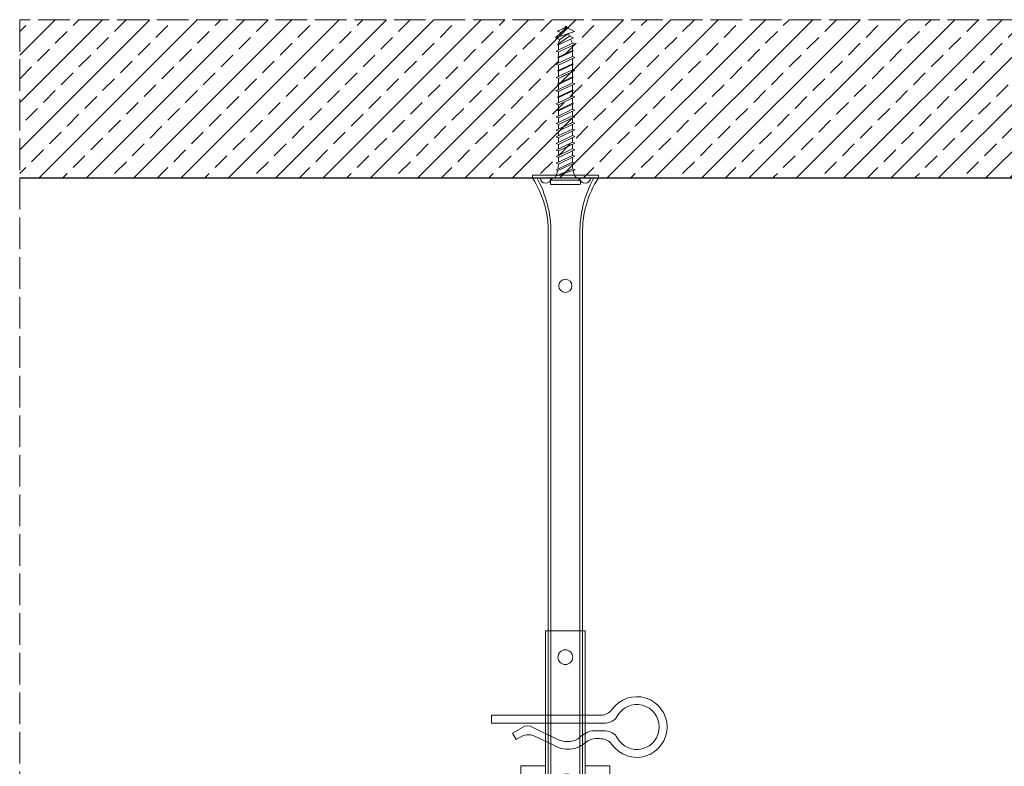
# Model space of a CAD drawing. Header units: millimetres. Extents: x -595 to 3755, y 1445 to 3533.
# Tile 6 of 24: x -570 to -197, y 3250 to 3533. Entities that reach past the tile are written whole.
import ezdxf

# ---------------------------------------------------------------- set-up
doc = ezdxf.new("R2010")
doc.units = ezdxf.units.MM
doc.linetypes.add('ACAD_ISO02W100', pattern=[15, 12, -3])
for name, color, linetype, lineweight in [('_RIGIPS AKCESORIA', 7, 'Continuous', 18), ('KRESKOWANIE', 7, 'Continuous', 9), ('PRZERYWANA', 7, 'ACAD_ISO02W100', 9)]:
    doc.layers.add(name, color=color, linetype=linetype, lineweight=lineweight)

# ---------------------------------------------------------------- blocks, each defined once
blk = doc.blocks.new('wieszak noniuszowy widok')
for p, q in [((367.75, 93.63), (382.75, 93.63)), ((367.75, 3.63), (367.75, 93.63)), ((368.75, 3.63), (368.75, 93.63)), ((381.75, 3.63), (381.75, 93.63)), ((382.75, 3.63), (382.75, 93.63)), ((367.75, 42.47), (358.34, 42.47)), ((358.34, -30.29), (358.34, 42.47)), ((392.15, 42.47), (382.75, 42.47)), ((392.15, 42.47), (392.15, -30.29)), ((392.15, 42.47), (392.15, -30.29)), ((372.87, 37.38), (376.99, 37.38)), ((374.93, 39.42), (374.93, 35.32)), ((361.34, -36.95), (361.34, 34.79)), ((361.34, 34.79), (361.34, -36.95)), ((366.47, 34.79), (366.47, -36.95)), ((366.47, -36.95), (366.47, 34.79)), ((384.02, -36.95), (384.02, 34.79)), ((384.02, 34.79), (384.02, -36.95)), ((389.14, 34.79), (389.14, -36.95)), ((389.14, 34.79), (389.14, -36.95)), ((374.93, 19.27), (374.93, 15.17)), ((372.87, 17.23), (376.99, 17.23)), ((367.75, 3.63), (382.75, 3.63)), ((348.22, -30.29), (358.37, -30.29)), ((348.44, -30.29), (348.44, -38.17)), ((349.43, -30.29), (349.43, -38.17)), ((353.28, -30.29), (353.28, -38.17)), ((353.8, -30.29), (353.8, -38.17)), ((357.85, -30.29), (357.85, -63.08)), ((358.37, -30.29), (358.37, -63.08)), ((392.13, -30.29), (392.13, -63.08)), ((392.15, -30.29), (392.15, -60.01)), ((392.15, -30.29), (392.15, -60.01)), ((402.37, -30.29), (392.16, -30.29)), ((392.64, -30.29), (392.64, -63.08)), ((396.7, -30.29), (396.7, -38.17)), ((397.21, -30.29), (397.21, -38.17)), ((401.07, -30.29), (401.07, -38.17)), ((402.06, -30.29), (402.06, -38.17)), ((348.13, -38.17), (355.47, -38.17)), ((350.32, -38.17), (350.32, -45.34)), ((351.68, -45.34), (351.68, -38.17)), ((353.44, -45.34), (353.44, -38.17)), ((355.47, -38.17), (355.47, -45.34)), ((395.03, -45.34), (395.03, -38.17)), ((395.03, -38.17), (402.39, -38.17)), ((397.05, -38.17), (397.05, -45.34)), ((398.82, -38.17), (398.82, -45.34)), ((400.18, -45.34), (400.18, -38.17)), ((348.11, -42.32), (348.14, -42.29)), ((348.11, -42.37), (348.11, -42.32)), ((348.12, -42.43), (348.11, -42.37)), ((348.15, -42.51), (348.12, -42.43)), ((348.14, -42.29), (348.17, -42.28)), ((348.19, -42.61), (348.15, -42.51)), ((348.17, -42.28), (348.23, -42.28)), ((349.22, -42.28), (348.19, -42.28)), ((348.26, -42.72), (348.19, -42.61)), ((348.23, -42.28), (348.31, -42.3)), ((348.34, -42.84), (348.26, -42.72)), ((348.31, -42.3), (348.41, -42.34)), ((348.45, -43), (348.34, -42.84)), ((348.41, -42.34), (348.53, -42.39)), ((348.44, -42.99), (348.44, -60.01)), ((348.58, -43.18), (348.45, -43)), ((349.57, -43.07), (348.5, -43.07)), ((348.53, -42.39), (348.66, -42.46)), ((348.72, -43.37), (348.58, -43.18)), ((348.66, -42.46), (348.81, -42.54)), ((348.89, -43.59), (348.72, -43.37)), ((348.81, -42.54), (348.96, -42.63)), ((349.08, -43.83), (348.89, -43.59)), ((348.96, -42.63), (349.14, -42.73)), ((349.28, -44.08), (349.08, -43.83)), ((349.15, -42.29), (349.13, -42.32)), ((349.13, -42.32), (349.13, -42.36)), ((349.13, -42.36), (349.14, -42.41)), ((349.14, -42.41), (349.16, -42.47)), ((349.14, -42.73), (349.38, -42.88)), ((349.18, -42.28), (349.15, -42.29)), ((349.16, -42.47), (349.19, -42.54)), ((349.22, -42.28), (349.18, -42.28)), ((349.19, -42.54), (349.24, -42.62)), ((349.28, -42.28), (349.22, -42.28)), ((349.24, -42.62), (349.3, -42.71)), ((349.34, -42.29), (349.28, -42.28)), ((349.49, -44.34), (349.28, -44.08)), ((349.3, -42.71), (349.44, -42.91)), ((349.43, -42.32), (349.34, -42.29)), ((349.38, -42.88), (349.66, -43.05)), ((349.52, -42.35), (349.43, -42.32)), ((349.43, -42.9), (349.43, -60.01)), ((349.44, -42.91), (349.55, -43.05)), ((349.72, -44.62), (349.49, -44.34)), ((349.62, -42.4), (349.52, -42.35)), ((349.55, -43.05), (349.68, -43.2)), ((349.74, -42.46), (349.62, -42.4)), ((349.66, -43.05), (349.96, -43.25)), ((350.92, -43.07), (349.68, -43.07)), ((349.68, -43.2), (349.82, -43.37)), ((350.01, -44.98), (349.72, -44.62)), ((349.88, -42.52), (349.74, -42.46)), ((349.82, -43.37), (349.98, -43.56)), ((350.03, -42.6), (349.88, -42.52)), ((349.96, -43.25), (350.28, -43.46)), ((349.98, -43.56), (350.15, -43.76)), ((350.2, -42.69), (350.03, -42.6)), ((350.15, -43.76), (350.34, -43.96)), ((350.38, -42.79), (350.2, -42.69)), ((350.28, -43.46), (350.63, -43.68)), ((350.34, -43.96), (350.54, -44.17)), ((350.58, -42.89), (350.38, -42.79)), ((350.54, -44.17), (350.75, -44.4)), ((350.78, -43), (350.58, -42.89)), ((350.63, -43.68), (350.99, -43.91)), ((350.75, -44.4), (350.97, -44.63)), ((351, -43.12), (350.78, -43)), ((350.97, -44.63), (351.19, -44.86)), ((350.99, -43.91), (351.36, -44.14)), ((351.23, -43.25), (351, -43.12)), ((351.48, -43.37), (351.23, -43.25)), ((351.36, -44.14), (351.74, -44.37)), ((351.99, -43.64), (351.48, -43.37)), ((351.74, -44.37), (352.07, -44.57)), ((352.52, -43.92), (351.99, -43.64)), ((352.07, -44.57), (352.41, -44.78)), ((352.41, -44.78), (352.77, -44.98)), ((353.08, -44.19), (352.52, -43.92)), ((353.43, -44.35), (353.08, -44.19)), ((353.8, -44.52), (353.43, -44.35)), ((354.66, -44.92), (353.8, -44.52)), ((353.8, -44.52), (353.8, -60.01)), ((396.7, -44.52), (395.84, -44.92)), ((397.07, -44.35), (396.7, -44.52)), ((396.7, -44.52), (396.7, -60.01)), ((397.42, -44.19), (397.07, -44.35)), ((397.98, -43.92), (397.42, -44.19)), ((397.73, -44.98), (398.09, -44.78)), ((398.51, -43.64), (397.98, -43.92)), ((398.09, -44.78), (398.43, -44.57)), ((398.43, -44.57), (398.76, -44.37)), ((399.02, -43.37), (398.51, -43.64)), ((398.76, -44.37), (399.13, -44.14)), ((399.26, -43.25), (399.02, -43.37)), ((399.13, -44.14), (399.51, -43.91)), ((399.49, -43.12), (399.26, -43.25)), ((399.3, -44.86), (399.53, -44.63)), ((399.71, -43), (399.49, -43.12)), ((399.51, -43.91), (399.87, -43.68)), ((399.53, -44.63), (399.74, -44.4)), ((399.58, -43.07), (400.82, -43.07)), ((399.92, -42.89), (399.71, -43)), ((399.74, -44.4), (399.96, -44.17)), ((399.87, -43.68), (400.21, -43.46)), ((400.12, -42.79), (399.92, -42.89)), ((399.96, -44.17), (400.16, -43.96)), ((400.3, -42.69), (400.12, -42.79)), ((400.16, -43.96), (400.35, -43.76)), ((400.21, -43.46), (400.54, -43.25)), ((400.46, -42.6), (400.3, -42.69)), ((400.35, -43.76), (400.52, -43.56)), ((400.62, -42.52), (400.46, -42.6)), ((400.78, -44.62), (400.49, -44.98)), ((400.52, -43.56), (400.68, -43.37)), ((400.54, -43.25), (400.84, -43.05)), ((400.76, -42.46), (400.62, -42.52)), ((400.68, -43.37), (400.82, -43.2)), ((400.88, -42.4), (400.76, -42.46)), ((401.01, -44.34), (400.78, -44.62)), ((400.82, -43.2), (400.95, -43.05)), ((400.84, -43.05), (401.12, -42.88)), ((400.98, -42.35), (400.88, -42.4)), ((400.93, -43.07), (402, -43.07)), ((400.95, -43.05), (401.06, -42.91)), ((401.07, -42.32), (400.98, -42.35)), ((401.22, -44.08), (401.01, -44.34)), ((401.06, -42.91), (401.2, -42.71)), ((401.15, -42.29), (401.07, -42.32)), ((401.07, -42.9), (401.07, -60.01)), ((401.12, -42.88), (401.36, -42.73)), ((401.22, -42.28), (401.15, -42.29)), ((401.2, -42.71), (401.26, -42.62)), ((401.27, -42.28), (401.22, -42.28)), ((401.42, -43.83), (401.22, -44.08)), ((401.26, -42.62), (401.3, -42.54)), ((401.32, -42.28), (401.27, -42.28)), ((401.27, -42.28), (402.31, -42.28)), ((401.3, -42.54), (401.34, -42.47)), ((401.35, -42.29), (401.32, -42.28)), ((401.34, -42.47), (401.36, -42.41)), ((401.36, -42.32), (401.35, -42.29)), ((401.37, -42.36), (401.36, -42.32)), ((401.36, -42.41), (401.37, -42.36)), ((401.36, -42.73), (401.54, -42.63)), ((401.61, -43.59), (401.42, -43.83)), ((401.54, -42.63), (401.69, -42.54)), ((401.77, -43.37), (401.61, -43.59)), ((401.69, -42.54), (401.84, -42.46)), ((401.92, -43.18), (401.77, -43.37)), ((401.84, -42.46), (401.97, -42.39)), ((402.05, -43), (401.92, -43.18)), ((401.97, -42.39), (402.09, -42.34)), ((402.16, -42.84), (402.05, -43)), ((402.06, -42.99), (402.06, -60.01)), ((402.09, -42.34), (402.18, -42.3)), ((402.24, -42.72), (402.16, -42.84)), ((402.18, -42.3), (402.26, -42.28)), ((402.3, -42.61), (402.24, -42.72)), ((402.26, -42.28), (402.33, -42.28)), ((402.35, -42.51), (402.3, -42.61)), ((402.33, -42.28), (402.36, -42.29)), ((402.38, -42.43), (402.35, -42.51)), ((402.36, -42.29), (402.39, -42.32)), ((402.39, -42.37), (402.38, -42.43)), ((402.39, -42.32), (402.39, -42.37)), ((350.32, -45.34), (350.01, -44.98)), ((351.68, -45.34), (350.32, -45.34)), ((351.19, -44.86), (351.43, -45.11)), ((351.43, -45.11), (351.68, -45.34)), ((352.77, -44.98), (353.14, -45.18)), ((353.14, -45.18), (353.28, -45.26)), ((353.28, -45.26), (353.36, -45.3)), ((353.28, -45.26), (353.28, -60.01)), ((353.36, -45.3), (353.44, -45.34)), ((355.47, -45.34), (353.44, -45.34)), ((355.47, -45.34), (354.66, -44.92)), ((395.84, -44.92), (395.03, -45.34)), ((395.03, -45.34), (397.05, -45.34)), ((397.05, -45.34), (397.13, -45.3)), ((397.13, -45.3), (397.21, -45.26)), ((397.21, -45.26), (397.36, -45.18)), ((397.21, -45.26), (397.21, -60.01)), ((397.36, -45.18), (397.73, -44.98)), ((398.82, -45.34), (399.07, -45.11)), ((398.82, -45.34), (400.18, -45.34)), ((399.07, -45.11), (399.3, -44.86)), ((400.49, -44.98), (400.18, -45.34)), ((348.11, -60.01), (361.93, -60.01)), ((355.57, -63.08), (355.57, -60.01)), ((357.85, -63.08), (355.57, -63.08)), ((356.08, -63.08), (355.57, -63.08)), ((356.08, -60.01), (356.08, -63.08)), ((356.08, -63.08), (358.37, -63.08)), ((358.37, -63.08), (357.85, -63.08)), ((361.93, -60.01), (361.93, -61.55)), ((361.93, -60.01), (361.93, -61.55)), ((370.64, -61.55), (361.93, -61.55)), ((370.64, -61.55), (370.64, -63.08)), ((370.64, -61.55), (370.64, -63.08)), ((379.86, -63.08), (370.64, -63.08)), ((370.64, -63.08), (379.86, -63.08)), ((388.57, -61.55), (379.86, -61.55)), ((379.86, -61.55), (379.86, -63.08)), ((379.86, -61.55), (379.86, -63.08)), ((388.57, -60.01), (388.57, -61.55)), ((402.39, -60.01), (388.57, -60.01)), ((388.57, -60.01), (388.57, -61.55)), ((392.13, -63.08), (394.42, -63.08)), ((392.64, -63.08), (392.13, -63.08)), ((394.93, -63.08), (392.64, -63.08)), ((394.42, -63.08), (394.42, -60.01)), ((394.93, -63.08), (394.42, -63.08)), ((394.93, -60.01), (394.93, -63.08))]:
    blk.add_line(p, q)
for centre, radius in [((375.25, 83.63), 2.81), ((374.93, 37.38), 2.06), ((374.93, 37.38), 1.46), ((374.93, 26.11), 2.81), ((374.93, 17.23), 2.06), ((374.93, 17.23), 1.46)]:
    blk.add_circle(centre, radius)
for centre, start, end in [((363.91, 34.79), 0, 180), ((386.58, 34.79), 0, 180), ((363.91, -36.95), 180, 0), ((386.58, -36.95), 180, 0)]:
    blk.add_arc(centre, 2.56, start, end)
blk = doc.blocks.new('noniusz gorny widok')
for p, q in [((418.67, 301.96), (418.67, 302.96)), ((418.67, 302.96), (443.67, 302.96)), ((443.67, 301.96), (443.67, 302.96)), ((418.67, 301.96), (443.67, 301.96)), ((421.67, 301.96), (425.67, 301.96)), ((424.67, 11.96), (424.67, 281.05)), ((425.67, 11.96), (425.67, 281.05)), ((436.67, 11.96), (436.67, 281.05)), ((437.67, 11.96), (437.67, 281.05)), ((424.67, 11.96), (437.67, 11.96))]:
    blk.add_line(p, q)
for centre in [(431.17, 261.05), (431.17, 26.96)]:
    blk.add_circle(centre, 2.5)
for centre, radius, start, end in [((386.97, 281.54), 37.7, 359.2509, 32.7784), ((383.61, 281.48), 42.06, 359.4173, 29.1348), ((423.67, 301.96), 2, 180, 0), ((478.72, 281.48), 42.06, 150.8652, 180.5827), ((438.67, 301.96), 2, 180, 0), ((475.36, 281.54), 37.7, 147.2216, 180.7491)]:
    blk.add_arc(centre, radius, start, end)
blk = doc.blocks.new('klamra')
at = {"layer": '_RIGIPS AKCESORIA'}
for p, q in [((6828.19, 2764.92), (6828.19, 2806.53)), ((6831.19, 2764.92), (6831.19, 2808.19)), ((6834.19, 2802.92), (6834.19, 2808.19)), ((6832.87, 2780.55), (6837.19, 2789.57)), ((6839.31, 2788.09), (6836.06, 2780.95)), ((6832.86, 2776.63), (6835, 2772.92)), ((6836.19, 2776.54), (6837.38, 2774.29)), ((6835, 2772.92), (6837.38, 2774.29)), ((6831.19, 2764.92), (6828.19, 2764.92))]:
    blk.add_line(p, q, dxfattribs=at)
for centre, radius, start, end in [((6832.69, 2820.02), 11.5, 305.1527, 234.8473), ((6832.69, 2820.02), 8.5, 298.7822, 241.2178), ((6826.19, 2808.19), 5, 0, 61.2178), ((6839.19, 2808.19), 5, 118.7822, 180), ((6823.19, 2806.53), 5, 0, 54.8473), ((6842.19, 2806.53), 5, 125.1527, 180), ((6845.23, 2805.18), 8.16, 170.4436, 210.2847), ((6843.93, 2805.32), 10.09, 195.2653, 228.1308), ((6829.23, 2793.69), 8.97, 332.6387, 27.3613), ((6831.19, 2793.92), 10, 324.3132, 45.573), ((6835.87, 2778.58), 3.59, 146.8414, 212.9715), ((6840.61, 2778.88), 5, 155.5109, 207.8622)]:
    blk.add_arc(centre, radius, start, end, dxfattribs=at)
blk = doc.blocks.new('kolek beton 65')
at = {"layer": '_RIGIPS AKCESORIA'}
for p, q in [((-125.3, -933.58), (-125.96, -934.72)), ((-122.91, -940.73), (-125.3, -933.58)), ((-120.48, -933.42), (-120.81, -934.33)), ((-117.51, -939.63), (-120.48, -933.42)), ((-115.48, -933.42), (-115.81, -934.33)), ((-112.51, -939.63), (-115.48, -933.42)), ((-110.48, -933.42), (-110.81, -934.33)), ((-110.48, -933.42), (-110.81, -934.33)), ((-107.51, -939.63), (-110.48, -933.42)), ((-105.48, -933.42), (-105.81, -934.33)), ((-102.51, -939.63), (-105.48, -933.42)), ((-100.48, -933.42), (-100.81, -934.33)), ((-97.51, -939.63), (-100.48, -933.42)), ((-95.48, -933.42), (-95.81, -934.33)), ((-92.51, -939.63), (-95.48, -933.42)), ((-92.98, -933.42), (-93.31, -934.33)), ((-90.01, -939.63), (-92.98, -933.42)), ((-90.48, -933.42), (-90.81, -934.33)), ((-87.51, -939.63), (-90.48, -933.42)), ((-87.98, -933.42), (-88.31, -934.33)), ((-85.01, -939.63), (-87.98, -933.42)), ((-85.48, -933.42), (-85.81, -934.33)), ((-82.51, -939.63), (-85.48, -933.42)), ((-82.98, -933.42), (-83.31, -934.33)), ((-80.01, -939.63), (-82.98, -933.42)), ((-80.48, -933.42), (-80.81, -934.33)), ((-77.51, -939.63), (-80.48, -933.42)), ((-77.98, -933.42), (-78.31, -934.33)), ((-75.01, -939.63), (-77.98, -933.42)), ((-75.47, -933.37), (-75.81, -934.33)), ((-75.47, -933.37), (-72.61, -939.89)), ((-72.91, -933.23), (-73.27, -934.2)), ((-70.43, -940.67), (-72.91, -933.23)), ((-68.91, -931.37), (-69.76, -932.23)), ((-69.76, -932.23), (-69.76, -941.73)), ((-67.81, -931.28), (-68.91, -931.37)), ((-68.91, -942.59), (-68.91, -931.37)), ((-67.26, -942.18), (-67.26, -931.78)), ((-126.91, -936.37), (-127.26, -936.98)), ((-126.9, -936.83), (-127.26, -936.98)), ((-126.72, -937.2), (-127.26, -936.98)), ((-127.02, -936.57), (-125.7, -939.37)), ((-125.41, -940.08), (-126.91, -936.37)), ((-126.69, -936.74), (-126.75, -936.77)), ((-125.96, -934.72), (-126.69, -936.74)), ((-126.69, -936.74), (-122.91, -940.73)), ((-123.47, -935.41), (-124.54, -935.85)), ((-122.3, -939.04), (-124.54, -935.85)), ((-122.93, -933.94), (-123.47, -935.41)), ((-123.47, -935.41), (-120.37, -939.96)), ((-120.25, -939.63), (-122.93, -933.94)), ((-120.86, -934.33), (-122.44, -934.98)), ((-120.81, -934.33), (-120.86, -934.33)), ((-117.85, -940.54), (-120.81, -934.33)), ((-118.08, -934.33), (-120.05, -934.33)), ((-117.93, -933.94), (-118.08, -934.33)), ((-118.08, -934.33), (-115.39, -940.02)), ((-115.25, -939.63), (-117.93, -933.94)), ((-115.81, -934.33), (-117.73, -934.33)), ((-112.85, -940.54), (-115.81, -934.33)), ((-113.08, -934.33), (-115.05, -934.33)), ((-112.93, -933.94), (-113.08, -934.33)), ((-113.08, -934.33), (-110.39, -940.02)), ((-110.25, -939.63), (-112.93, -933.94)), ((-110.81, -934.33), (-112.73, -934.33)), ((-108.28, -939.63), (-110.81, -934.33)), ((-107.85, -940.54), (-110.81, -934.33)), ((-108.08, -934.33), (-110.05, -934.33)), ((-107.51, -939.63), (-110.05, -934.33)), ((-107.93, -933.94), (-108.08, -934.33)), ((-108.08, -934.33), (-105.39, -940.02)), ((-105.25, -939.63), (-107.93, -933.94)), ((-105.81, -934.33), (-107.73, -934.33)), ((-102.85, -940.54), (-105.81, -934.33)), ((-103.08, -934.33), (-105.05, -934.33)), ((-102.93, -933.94), (-103.08, -934.33)), ((-103.08, -934.33), (-100.39, -940.02)), ((-100.25, -939.63), (-102.93, -933.94)), ((-100.81, -934.33), (-102.73, -934.33)), ((-97.85, -940.54), (-100.81, -934.33)), ((-98.08, -934.33), (-100.05, -934.33)), ((-97.93, -933.94), (-98.08, -934.33)), ((-98.08, -934.33), (-95.39, -940.02)), ((-95.25, -939.63), (-97.93, -933.94)), ((-95.81, -934.33), (-97.73, -934.33)), ((-92.85, -940.54), (-95.81, -934.33)), ((-93.31, -934.33), (-95.05, -934.33)), ((-90.35, -940.54), (-93.31, -934.33)), ((-90.81, -934.33), (-92.55, -934.33)), ((-87.85, -940.54), (-90.81, -934.33)), ((-88.31, -934.33), (-90.05, -934.33)), ((-85.35, -940.54), (-88.31, -934.33)), ((-85.81, -934.33), (-87.55, -934.33)), ((-82.85, -940.54), (-85.81, -934.33)), ((-83.31, -934.33), (-85.05, -934.33)), ((-80.35, -940.54), (-83.31, -934.33)), ((-80.81, -934.33), (-82.55, -934.33)), ((-77.85, -940.54), (-80.81, -934.33)), ((-80.05, -934.33), (-78.31, -934.33)), ((-75.35, -940.54), (-78.31, -934.33)), ((-75.81, -934.33), (-77.55, -934.33)), ((-72.85, -940.54), (-75.81, -934.33)), ((-73.27, -934.2), (-70.43, -940.67)), ((-124.89, -938.64), (-125.41, -940.08)), ((-122.3, -939.04), (-122.91, -940.73)), ((-120.86, -939.63), (-122.3, -939.04)), ((-120.6, -939.63), (-120.86, -939.63)), ((-120.25, -939.63), (-120.37, -939.96)), ((-118.28, -939.63), (-120.25, -939.63)), ((-117.51, -939.63), (-117.85, -940.54)), ((-115.58, -939.63), (-117.51, -939.63)), ((-115.25, -939.63), (-115.39, -940.02)), ((-113.28, -939.63), (-115.25, -939.63)), ((-112.51, -939.63), (-112.85, -940.54)), ((-110.6, -939.63), (-112.51, -939.63)), ((-110.25, -939.63), (-110.39, -940.02)), ((-108.28, -939.63), (-110.25, -939.63)), ((-107.51, -939.63), (-107.85, -940.54)), ((-107.51, -939.63), (-107.85, -940.54)), ((-105.6, -939.63), (-107.51, -939.63)), ((-105.25, -939.63), (-105.39, -940.02)), ((-103.28, -939.63), (-105.25, -939.63)), ((-102.51, -939.63), (-102.91, -940.73)), ((-100.6, -939.63), (-102.51, -939.63)), ((-100.25, -939.63), (-100.41, -940.08)), ((-98.28, -939.63), (-100.25, -939.63)), ((-97.51, -939.63), (-97.85, -940.54)), ((-95.6, -939.63), (-97.51, -939.63)), ((-95.25, -939.63), (-95.39, -940.02)), ((-93.28, -939.63), (-95.25, -939.63)), ((-92.51, -939.63), (-92.85, -940.54)), ((-90.78, -939.63), (-92.51, -939.63)), ((-90.01, -939.63), (-90.35, -940.54)), ((-88.28, -939.63), (-90.01, -939.63)), ((-87.51, -939.63), (-87.85, -940.54)), ((-85.78, -939.63), (-87.51, -939.63)), ((-85.01, -939.63), (-85.35, -940.54)), ((-83.28, -939.63), (-85.01, -939.63)), ((-82.51, -939.63), (-82.85, -940.54)), ((-80.78, -939.63), (-82.51, -939.63)), ((-80.01, -939.63), (-80.35, -940.54)), ((-78.28, -939.63), (-80.01, -939.63)), ((-77.51, -939.63), (-77.85, -940.54)), ((-77.51, -939.63), (-75.78, -939.63)), ((-75.01, -939.63), (-75.35, -940.54)), ((-72.61, -939.89), (-72.85, -940.54)), ((-68.91, -942.59), (-69.76, -941.73)), ((-67.81, -942.68), (-68.91, -942.59))]:
    blk.add_line(p, q, dxfattribs=at)
for centre, radius, start, end in [((-74.88, -924.33), 10, 282.9916, 297.2521), ((-70.76, -932.33), 1, 297.387, 0.1192), ((-67.76, -931.78), 0.5, 0, 95), ((-74.88, -924.33), 10, 269.0428, 279.2887), ((-74.88, -949.63), 10, 80.5289, 90.7633), ((-74.88, -949.63), 10, 62.7479, 76.8682), ((-70.76, -941.63), 1, 359.8807, 62.6128), ((-67.76, -942.18), 0.5, 265, 360)]:
    blk.add_arc(centre, radius, start, end, dxfattribs=at)

msp = doc.modelspace()

# ---------------------------------------------------------------- hatches: boundary and pattern name
at = {"layer": 'KRESKOWANIE'}
h = msp.add_hatch(dxfattribs=at)
h.set_pattern_fill('ANSI33', color=256, scale=2, angle=180, style=0)
h.set_pattern_definition([(225, (-1713.163, 1963.728), (8.980256, -8.980256), []), (225, (-1722.143, 1963.728), (8.980256, -8.980256), [6.35, -3.175])])
h.paths.add_polyline_path([(-570.46, 3532.985), (-570.46, 3472.985), (228.54, 3472.985), (228.54, 3532.985)])

# ---------------------------------------------------------------- linework, layer by layer
msp.add_line((-570.46, 3472.985), (228.54, 3472.985))
at = {"layer": 'PRZERYWANA'}
for p, q in [((228.54, 3532.985), (-570.46, 3532.985)), ((-570.46, 3532.985), (-570.46, 3087.537))]:
    msp.add_line(p, q, dxfattribs=at)

# ---------------------------------------------------------------- block references
at = {"color": 253, "rotation": 270}
msp.add_blockref('klamra', (-3156.404, 10097.542), dxfattribs=at)
at = {"layer": '_RIGIPS AKCESORIA', "rotation": 270}
msp.add_blockref('kolek beton 65', (573.524, 3403.224), dxfattribs=at)
at = {"layer": '_RIGIPS AKCESORIA', "xscale": -1}
for name, p in [('noniusz gorny widok', (67.71, 3171.03)), ('wieszak noniuszowy widok', (11.79, 3207.697))]:
    msp.add_blockref(name, p, dxfattribs=at)

doc.saveas('drawing.dxf')
